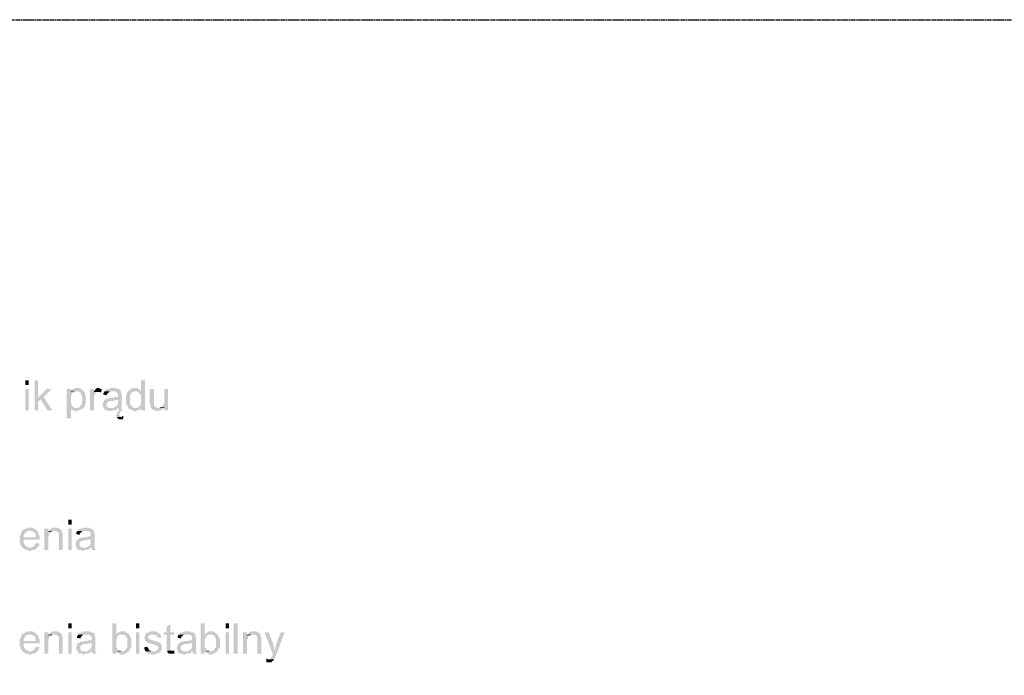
# Model space of a CAD drawing. Header units: millimetres. Extents: x -523 to 1404227, y -783705 to 1038705.
# Tile 238 of 256: x 416943 to 422166, y 249263 to 252743. Entities that reach past the tile are written whole.
import ezdxf

# ---------------------------------------------------------------- set-up
doc = ezdxf.new("R2010")
doc.units = ezdxf.units.MM
doc.linetypes.add('ACAD_ISO08W100', pattern=[36, 24, -3, 6, -3])
doc.layers.add('!!ELEKTRYKA', color=7, linetype='Continuous')

msp = doc.modelspace()

# ---------------------------------------------------------------- hatches: boundary and pattern name
at = {"layer": '!!ELEKTRYKA', "linetype": 'ACAD_ISO08W100'}
for points in [[(417039.98, 250829.72), (417022.73, 250829.72), (417022.73, 250668.88), (417039.98, 250668.88), (417039.98, 250715.45), (417052.05, 250728.13), (417039.98, 250736.67)], [(417606.82, 250829.77), (417586.21, 250829.77), (417586.21, 250770.49), (417556.14, 250770.49), (417556.14, 250770.49), (417560.43, 250770.49), (417564.73, 250770.49), (417569.02, 250766.28), (417573.32, 250766.28), (417573.32, 250761.99), (417577.62, 250761.99), (417577.62, 250757.78), (417581.91, 250757.78), (417581.91, 250753.57), (417586.21, 250749.36), (417586.21, 250745.06), (417586.21, 250740.85), (417586.21, 250736.64), (417586.21, 250732.35), (417586.21, 250723.93), (417586.21, 250719.72), (417586.21, 250715.42), (417586.21, 250711.21), (417586.21, 250707.01), (417586.21, 250702.8), (417581.91, 250698.5), (417581.91, 250694.29), (417577.62, 250694.29), (417577.62, 250690.08), (417573.32, 250685.79), (417569.02, 250685.79), (417564.73, 250681.58), (417586.21, 250681.58), (417586.21, 250668.86), (417606.82, 250668.86)], [(417111.55, 250783.11), (417086.54, 250783.11), (417039.98, 250736.54), (417052.91, 250728.09), (417090.85, 250668.86), (417115.86, 250668.86), (417069.3, 250740.77)], [(417214.01, 250783.14), (417192.48, 250783.14), (417192.48, 250626.46), (417214.01, 250626.46), (417214.01, 250681.5), (417243.3, 250681.5), (417238.99, 250681.5), (417234.69, 250681.5), (417230.38, 250685.72), (417226.07, 250685.72), (417226.07, 250689.94), (417221.77, 250694.25), (417217.46, 250694.25), (417217.46, 250698.47), (417217.46, 250702.69), (417214.01, 250706.91), (417214.01, 250711.13), (417214.01, 250715.35), (417214.01, 250719.57), (417214.01, 250728.1), (417214.01, 250728.1), (417214.01, 250732.32), (417214.01, 250736.54), (417214.01, 250740.76), (417214.01, 250744.98), (417217.46, 250749.2), (417217.46, 250753.51), (417217.46, 250757.73), (417221.77, 250761.95), (417226.07, 250761.95), (417230.38, 250766.17), (417230.38, 250770.39), (417214.01, 250770.39)], [(417246.77, 250787.42), (417242.46, 250787.42), (417239.02, 250787.42), (417234.71, 250787.42), (417230.41, 250783.2), (417226.1, 250783.2), (417226.1, 250783.2), (417221.79, 250778.98), (417217.49, 250774.76), (417213.18, 250774.76), (417242.46, 250770.54), (417246.77, 250770.54), (417251.08, 250770.54), (417255.38, 250770.54), (417259.69, 250766.24), (417263.99, 250766.24), (417263.99, 250762.02), (417268.3, 250757.8), (417268.3, 250753.58), (417272.61, 250749.36), (417272.61, 250749.36), (417272.61, 250740.83), (417272.61, 250736.61), (417272.61, 250732.39), (417276.91, 250728.17), (417276.91, 250728.17), (417272.61, 250719.73), (417272.61, 250715.42), (417272.61, 250711.2), (417272.61, 250706.98), (417272.61, 250702.76), (417268.3, 250698.55), (417268.3, 250694.33), (417263.99, 250694.33), (417263.99, 250690.11), (417259.69, 250685.8), (417255.38, 250685.8), (417251.08, 250681.58), (417246.77, 250681.58), (417242.46, 250681.58), (417213.18, 250681.58), (417217.49, 250677.36), (417217.49, 250677.36), (417221.79, 250673.14), (417226.1, 250668.92), (417226.1, 250668.92), (417230.41, 250668.92), (417234.71, 250668.92), (417239.02, 250664.7), (417242.46, 250664.7), (417242.46, 250664.7), (417246.77, 250664.7), (417251.08, 250668.92), (417255.38, 250668.92), (417259.69, 250668.92), (417263.99, 250673.14), (417268.3, 250673.14), (417272.61, 250677.36), (417276.91, 250677.36), (417276.91, 250681.58), (417281.22, 250685.8), (417285.52, 250685.8), (417285.52, 250690.11), (417288.97, 250694.33), (417288.97, 250698.55), (417288.97, 250702.76), (417293.27, 250706.98), (417293.27, 250711.2), (417293.27, 250715.42), (417293.27, 250719.73), (417293.27, 250723.95), (417293.27, 250728.17), (417293.27, 250728.17), (417293.27, 250732.39), (417293.27, 250736.61), (417293.27, 250740.83), (417293.27, 250745.14), (417293.27, 250749.36), (417288.97, 250753.58), (417288.97, 250757.8), (417288.97, 250757.8), (417285.52, 250762.02), (417285.52, 250766.24), (417281.22, 250770.54), (417276.91, 250774.76), (417276.91, 250778.98), (417272.61, 250778.98), (417272.61, 250778.98), (417268.3, 250783.2), (417263.99, 250783.2), (417259.69, 250787.42), (417255.38, 250787.42), (417251.08, 250787.42)], [(417213.18, 250774.76), (417213.18, 250770.54), (417230.41, 250770.54), (417234.71, 250770.54), (417239.02, 250770.54), (417242.46, 250770.54)], [(417336.82, 250783.07), (417315.31, 250783.07), (417315.31, 250668.78), (417336.82, 250668.78), (417336.82, 250728.07), (417336.82, 250732.29), (417336.82, 250736.51), (417336.82, 250740.72), (417336.82, 250745.03), (417341.13, 250749.24), (417341.13, 250753.46), (417341.13, 250753.46), (417341.13, 250757.68), (417344.57, 250761.9), (417348.87, 250761.9), (417348.87, 250766.2), (417353.18, 250766.2), (417357.48, 250766.2), (417336.82, 250766.2)], [(417361.83, 250787.42), (417357.52, 250787.42), (417353.22, 250787.42), (417348.92, 250787.42), (417348.92, 250783.21), (417344.62, 250783.21), (417344.62, 250778.99), (417340.31, 250774.69), (417336.01, 250770.47), (417336.01, 250766.25), (417357.52, 250766.25), (417361.83, 250766.25), (417365.27, 250766.25), (417369.57, 250766.25), (417373.87, 250762.04), (417378.17, 250783.21), (417373.87, 250783.21), (417369.57, 250783.21), (417365.27, 250787.42), (417365.27, 250787.42)], [(417395.68, 250770.44), (417391.38, 250770.44), (417391.38, 250766.22), (417387.08, 250762.01), (417387.08, 250757.71), (417387.08, 250753.49), (417404.28, 250749.28), (417404.28, 250753.49), (417408.58, 250757.71), (417408.58, 250762.01), (417412.88, 250762.01), (417416.32, 250766.22), (417416.32, 250766.22), (417420.62, 250770.44), (417424.92, 250770.44), (417429.22, 250770.44), (417433.52, 250770.44)], [(417437.5, 250787.42), (417433.2, 250787.42), (417428.9, 250787.42), (417424.6, 250787.42), (417421.16, 250787.42), (417416.86, 250783.2), (417412.56, 250783.2), (417408.26, 250783.2), (417403.96, 250778.9), (417399.66, 250778.9), (417395.36, 250774.69), (417395.36, 250770.47), (417433.2, 250770.47), (417437.5, 250770.47), (417441.8, 250770.47), (417446.1, 250770.47), (417450.4, 250770.47), (417454.7, 250766.26), (417459, 250766.26), (417459, 250762.05), (417459, 250762.05), (417463.3, 250757.75), (417463.3, 250753.53), (417463.3, 250749.32), (417463.3, 250749.32), (417463.3, 250740.8), (417459, 250740.8), (417454.7, 250740.8), (417454.7, 250740.8), (417450.4, 250740.8), (417441.8, 250736.59), (417437.5, 250736.59), (417433.2, 250736.59), (417428.9, 250736.59), (417421.16, 250736.59), (417416.86, 250732.37), (417412.56, 250732.37), (417412.56, 250732.37), (417408.26, 250732.37), (417403.96, 250732.37), (417399.66, 250728.16), (417463.3, 250728.16), (417463.3, 250719.64), (417463.3, 250715.43), (417463.3, 250711.21), (417463.3, 250707), (417463.3, 250702.7), (417459, 250698.48), (417459, 250698.48), (417459, 250694.27), (417454.7, 250690.06), (417450.4, 250690.06), (417446.1, 250685.84), (417441.8, 250685.84), (417441.8, 250681.54), (417463.3, 250681.54), (417463.3, 250681.54), (417467.6, 250677.33), (417467.6, 250673.11), (417467.6, 250668.9), (417471.9, 250668.9), (417467.6, 250664.6), (417463.3, 250664.6), (417463.3, 250660.38), (417459, 250656.17), (417459, 250656.17), (417459, 250651.95), (417454.7, 250647.74), (417454.7, 250643.44), (417454.7, 250639.22), (417459, 250635.01), (417483.95, 250635.01), (417479.64, 250635.01), (417476.2, 250639.22), (417476.2, 250639.22), (417471.9, 250643.44), (417471.9, 250647.74), (417471.9, 250651.95), (417471.9, 250656.17), (417476.2, 250660.38), (417476.2, 250660.38), (417479.64, 250664.6), (417479.64, 250664.6), (417483.95, 250668.9), (417488.25, 250668.9), (417488.25, 250668.9), (417488.25, 250673.11), (417483.95, 250677.33), (417483.95, 250681.54), (417483.95, 250685.84), (417483.95, 250685.84), (417483.95, 250690.06), (417483.95, 250694.27), (417483.95, 250698.48), (417483.95, 250702.7), (417483.95, 250711.21), (417483.95, 250715.43), (417483.95, 250745.1), (417483.95, 250745.1), (417483.95, 250749.32), (417483.95, 250753.53), (417483.95, 250757.75), (417479.64, 250762.05), (417479.64, 250762.05), (417479.64, 250766.26), (417479.64, 250770.47), (417476.2, 250774.69), (417476.2, 250778.9), (417471.9, 250778.9), (417467.6, 250783.2), (417463.3, 250783.2), (417459, 250783.2), (417454.7, 250787.42), (417450.4, 250787.42), (417446.1, 250787.42), (417441.8, 250787.42)], [(417552.17, 250787.35), (417552.17, 250787.35), (417547.88, 250787.35), (417543.58, 250787.35), (417539.28, 250787.35), (417534.98, 250783.14), (417531.55, 250783.14), (417527.25, 250778.84), (417527.25, 250778.84), (417522.95, 250774.63), (417518.66, 250774.63), (417518.66, 250770.42), (417514.36, 250766.21), (417514.36, 250761.91), (417510.06, 250757.7), (417510.06, 250757.7), (417510.06, 250753.49), (417505.76, 250749.28), (417505.76, 250744.98), (417505.76, 250740.77), (417505.76, 250736.56), (417505.76, 250732.35), (417505.76, 250728.05), (417505.76, 250723.84), (417505.76, 250719.63), (417505.76, 250715.42), (417505.76, 250711.12), (417505.76, 250706.91), (417510.06, 250702.7), (417510.06, 250698.48), (417510.06, 250694.19), (417514.36, 250694.19), (417514.36, 250689.98), (417518.66, 250685.77), (417518.66, 250681.47), (417556.47, 250681.47), (417552.17, 250681.47), (417547.88, 250681.47), (417543.58, 250685.77), (417539.28, 250685.77), (417539.28, 250689.98), (417534.98, 250694.19), (417534.98, 250694.19), (417531.55, 250698.48), (417531.55, 250698.48), (417527.25, 250702.7), (417527.25, 250706.91), (417527.25, 250711.12), (417527.25, 250715.42), (417527.25, 250719.63), (417527.25, 250728.05), (417527.25, 250728.05), (417527.25, 250732.35), (417527.25, 250736.56), (417527.25, 250740.77), (417527.25, 250744.98), (417527.25, 250749.28), (417531.55, 250753.49), (417531.55, 250757.7), (417534.98, 250761.91), (417534.98, 250761.91), (417539.28, 250766.21), (417543.58, 250766.21), (417547.88, 250770.42), (417552.17, 250770.42), (417556.47, 250770.42), (417586.55, 250770.42), (417582.25, 250774.63), (417582.25, 250778.84), (417577.95, 250778.84), (417573.66, 250783.14), (417569.36, 250783.14), (417569.36, 250787.35), (417565.06, 250787.35), (417556.47, 250787.35)], [(417654.2, 250783.1), (417632.73, 250783.1), (417632.73, 250711.15), (417632.73, 250711.15), (417632.73, 250706.94), (417632.73, 250702.65), (417637.03, 250698.44), (417637.03, 250694.23), (417637.03, 250690.02), (417637.03, 250685.73), (417641.32, 250681.52), (417641.32, 250681.52), (417645.61, 250677.32), (417645.61, 250673.02), (417649.91, 250673.02), (417654.2, 250668.82), (417658.49, 250668.82), (417662.79, 250668.82), (417666.22, 250668.82), (417670.51, 250664.61), (417674.81, 250664.61), (417674.81, 250664.61), (417679.1, 250664.61), (417683.39, 250668.82), (417687.69, 250668.82), (417691.98, 250668.82), (417696.27, 250673.02), (417700.57, 250673.02), (417700.57, 250677.32), (417704.86, 250677.32), (417709.15, 250681.52), (417679.1, 250681.52), (417674.81, 250681.52), (417670.51, 250685.73), (417666.22, 250685.73), (417662.79, 250685.73), (417662.79, 250690.02), (417658.49, 250690.02), (417658.49, 250694.23), (417654.2, 250698.44), (417654.2, 250702.65), (417654.2, 250706.94), (417654.2, 250711.15), (417654.2, 250715.35), (417654.2, 250719.65)], [(417729.69, 250783.11), (417709.09, 250783.11), (417709.09, 250723.89), (417709.09, 250719.6), (417709.09, 250715.39), (417709.09, 250711.19), (417709.09, 250706.9), (417704.8, 250702.69), (417704.8, 250698.49), (417704.8, 250698.49), (417700.51, 250694.19), (417696.22, 250689.99), (417696.22, 250685.78), (417696.22, 250685.78), (417709.09, 250685.78), (417709.09, 250668.79), (417729.69, 250668.79)], [(417400.14, 250728.05), (417395.84, 250728.05), (417395.84, 250723.84), (417391.54, 250723.84), (417387.24, 250719.62), (417387.24, 250715.41), (417387.24, 250711.19), (417382.93, 250706.89), (417382.93, 250702.68), (417382.93, 250698.46), (417382.93, 250698.46), (417382.93, 250694.25), (417382.93, 250689.95), (417387.24, 250685.73), (417387.24, 250681.52), (417391.54, 250677.3), (417391.54, 250677.3), (417391.54, 250673.09), (417395.84, 250673.09), (417400.14, 250668.79), (417404.44, 250668.79), (417408.74, 250668.79), (417412.18, 250668.79), (417416.48, 250664.57), (417420.78, 250664.57), (417425.08, 250664.57), (417429.38, 250668.79), (417433.68, 250668.79), (417437.99, 250668.79), (417442.29, 250668.79), (417446.59, 250668.79), (417450.89, 250673.09), (417455.19, 250673.09), (417459.49, 250677.3), (417459.49, 250681.52), (417425.08, 250681.52), (417425.08, 250681.52), (417420.78, 250681.52), (417416.48, 250681.52), (417412.18, 250685.73), (417408.74, 250685.73), (417408.74, 250689.95), (417404.44, 250689.95), (417404.44, 250694.25), (417404.44, 250698.46), (417404.44, 250702.68), (417404.44, 250706.89), (417408.74, 250711.19), (417408.74, 250711.19), (417408.74, 250715.41), (417412.18, 250715.41), (417416.48, 250715.41), (417420.78, 250719.62), (417425.08, 250719.62), (417429.38, 250719.62), (417433.68, 250719.62), (417437.99, 250719.62), (417442.29, 250719.62), (417446.59, 250723.84), (417450.89, 250723.84), (417455.19, 250723.84), (417459.49, 250723.84), (417463.79, 250728.05)], [(417696.13, 250685.84), (417691.84, 250685.84), (417687.55, 250685.84), (417683.26, 250681.55), (417678.97, 250681.55), (417709.01, 250681.55), (417709.01, 250685.84)], [(417492.37, 250639.25), (417492.37, 250639.25), (417488.07, 250639.25), (417488.07, 250639.25), (417484.63, 250635.04), (417458.84, 250635.04), (417458.84, 250630.74), (417463.14, 250626.53), (417463.14, 250626.53), (417467.44, 250622.32), (417467.44, 250622.32), (417471.74, 250622.32), (417476.03, 250622.32), (417480.33, 250622.32), (417484.63, 250622.32), (417488.07, 250622.32), (417492.37, 250626.53)], [(417564.59, 250681.57), (417560.29, 250681.57), (417556, 250681.57), (417518.18, 250681.57), (417522.48, 250677.36), (417526.78, 250677.36), (417531.07, 250673.06), (417531.07, 250673.06), (417535.37, 250673.06), (417539.67, 250668.85), (417539.67, 250668.85), (417543.97, 250668.85), (417551.7, 250664.64), (417556, 250664.64), (417560.29, 250664.64), (417564.59, 250668.85), (417568.89, 250668.85), (417573.18, 250668.85), (417573.18, 250673.06), (417577.48, 250673.06), (417581.78, 250677.36), (417586.07, 250681.57), (417586.07, 250681.57)], [(416955.63, 250029.56), (416955.63, 250029.56), (416955.63, 250025.33), (416951.31, 250025.33), (416951.31, 250021.1), (416947, 250016.87), (416947, 250012.65), (416947, 250008.42), (416942.68, 250004.19), (416942.68, 249999.96), (416942.68, 249995.73), (416942.68, 249991.51), (416942.68, 249982.96), (416942.68, 249978.74), (416942.68, 249974.51), (416942.68, 249970.28), (416942.68, 249966.05), (416947, 249961.82), (416947, 249957.59), (416947, 249953.37), (416951.31, 249949.14), (416951.31, 249949.14), (416955.63, 249944.91), (416955.63, 249940.68), (416997.91, 249940.68), (416997.91, 249940.68), (416993.59, 249940.68), (416989.28, 249940.68), (416984.96, 249944.91), (416980.65, 249944.91), (416976.33, 249949.14), (416972.02, 249953.37), (416972.02, 249953.37), (416972.02, 249953.37), (416967.71, 249957.59), (416967.71, 249961.82), (416964.25, 249966.05), (416964.25, 249970.28), (416964.25, 249974.51), (416964.25, 249982.96), (417048.82, 249982.96), (417048.82, 249982.96), (417048.82, 249987.19), (417048.82, 249991.51), (417048.82, 249995.73), (416964.25, 249995.73), (416964.25, 249995.73), (416964.25, 250004.19), (416964.25, 250008.42), (416967.71, 250012.65), (416967.71, 250012.65), (416972.02, 250016.87), (416972.02, 250021.1), (416976.33, 250025.33), (416980.65, 250025.33), (416984.96, 250029.56), (416989.28, 250029.56), (416993.59, 250029.56), (416997.91, 250029.56)], [(416997.38, 250046.56), (416993.07, 250046.56), (416988.75, 250046.56), (416984.44, 250046.56), (416980.12, 250042.34), (416976.67, 250042.34), (416972.36, 250042.34), (416968.05, 250038.11), (416963.73, 250038.11), (416959.42, 250033.88), (416955.1, 250029.65), (416997.38, 250029.65), (416997.38, 250029.65), (417001.69, 250029.65), (417006.01, 250029.65), (417010.32, 250025.43), (417014.64, 250025.43), (417018.95, 250021.11), (417023.26, 250021.11), (417023.26, 250016.88), (417023.26, 250016.88), (417026.72, 250012.66), (417026.72, 250008.43), (417026.72, 250004.2), (417026.72, 249995.74), (416963.73, 249995.74), (417048.28, 249995.74), (417048.28, 249999.97), (417048.28, 250004.2), (417043.97, 250008.43), (417043.97, 250012.66), (417043.97, 250016.88), (417039.66, 250021.11), (417039.66, 250025.43), (417035.34, 250029.65), (417035.34, 250029.65), (417031.03, 250033.88), (417026.72, 250033.88), (417026.72, 250038.11), (417023.26, 250042.34), (417018.95, 250042.34), (417014.64, 250042.34), (417010.32, 250046.56), (417006.01, 250046.56), (417001.69, 250046.56)], [(417095.34, 250042.3), (417073.79, 250042.3), (417073.79, 249927.99), (417095.34, 249927.99), (417095.34, 249991.52), (417095.34, 249995.74), (417095.34, 249999.97), (417095.34, 250004.19), (417098.79, 250008.42), (417098.79, 250012.64), (417098.79, 250016.87), (417103.1, 250021.09), (417103.1, 250021.09), (417107.41, 250021.09), (417107.41, 250025.4), (417111.72, 250025.4), (417095.34, 250025.4)], [(417128.8, 250046.48), (417128.8, 250046.48), (417124.49, 250046.48), (417120.18, 250046.48), (417116.73, 250046.48), (417112.42, 250042.26), (417108.11, 250042.26), (417103.8, 250038.03), (417103.8, 250038.03), (417099.49, 250033.81), (417095.18, 250029.59), (417124.49, 250029.59), (417128.8, 250029.59), (417133.11, 250029.59), (417137.42, 250029.59), (417141.73, 250025.28), (417141.73, 250025.28), (417146.04, 250021.05), (417150.35, 250016.83), (417150.35, 250016.83), (417150.35, 250012.61), (417150.35, 250008.38), (417150.35, 250004.16), (417150.35, 249999.94), (417150.35, 249927.97), (417171.03, 249927.97), (417171.03, 249999.94), (417171.03, 249999.94), (417171.03, 250008.38), (417171.03, 250012.61), (417171.03, 250016.83), (417166.72, 250016.83), (417166.72, 250021.05), (417166.72, 250025.28), (417166.72, 250029.59), (417163.28, 250033.81), (417163.28, 250033.81), (417158.97, 250038.03), (417154.66, 250042.26), (417150.35, 250042.26), (417150.35, 250042.26), (417146.04, 250046.48), (417141.73, 250046.48), (417133.11, 250046.48)], [(417095.18, 250029.59), (417095.18, 250025.28), (417112.42, 250025.28), (417116.73, 250029.59), (417120.18, 250029.59), (417124.49, 250029.59)], [(417251.46, 250029.68), (417247.16, 250029.68), (417247.16, 250025.38), (417242.85, 250021.16), (417242.85, 250016.94), (417242.85, 250012.72), (417260.08, 250008.5), (417260.08, 250012.72), (417264.38, 250016.94), (417264.38, 250021.16), (417267.82, 250021.16), (417272.13, 250025.38), (417272.13, 250025.38), (417276.43, 250029.68), (417280.74, 250029.68), (417285.04, 250029.68), (417289.35, 250029.68)], [(417294.01, 250046.52), (417294.01, 250046.52), (417289.71, 250046.52), (417285.4, 250046.52), (417281.1, 250046.52), (417277.65, 250046.52), (417273.35, 250042.21), (417269.04, 250042.21), (417264.74, 250042.21), (417260.43, 250037.99), (417256.13, 250037.99), (417251.83, 250033.77), (417251.83, 250029.55), (417289.71, 250029.55), (417294.01, 250029.55), (417298.32, 250029.55), (417302.62, 250029.55), (417306.93, 250029.55), (417311.23, 250025.34), (417315.54, 250025.34), (417315.54, 250021.12), (417315.54, 250021.12), (417319.84, 250016.81), (417319.84, 250012.59), (417319.84, 250008.37), (417319.84, 250008.37), (417319.84, 249999.94), (417319.84, 249999.94), (417315.54, 249999.94), (417311.23, 249999.94), (417311.23, 249999.94), (417306.93, 249999.94), (417298.32, 249995.72), (417294.01, 249995.72), (417289.71, 249995.72), (417285.4, 249995.72), (417277.65, 249995.72), (417273.35, 249991.41), (417269.04, 249991.41), (417269.04, 249991.41), (417264.74, 249991.41), (417260.43, 249991.41), (417256.13, 249987.19), (417319.84, 249987.19), (417319.84, 249978.76), (417319.84, 249974.54), (417319.84, 249970.32), (417319.84, 249966.01), (417319.84, 249961.8), (417315.54, 249957.58), (417315.54, 249957.58), (417315.54, 249953.36), (417311.23, 249949.14), (417306.93, 249949.14), (417302.62, 249944.92), (417298.32, 249944.92), (417298.32, 249940.62), (417319.84, 249940.62), (417319.84, 249940.62), (417324.15, 249936.4), (417324.15, 249932.18), (417324.15, 249927.96), (417344.81, 249927.96), (417344.81, 249927.96), (417344.81, 249932.18), (417340.51, 249936.4), (417340.51, 249940.62), (417340.51, 249944.92), (417340.51, 249944.92), (417340.51, 249949.14), (417340.51, 249953.36), (417340.51, 249957.58), (417340.51, 249961.8), (417340.51, 249970.32), (417340.51, 249974.54), (417340.51, 250004.16), (417340.51, 250004.16), (417340.51, 250008.37), (417340.51, 250012.59), (417340.51, 250016.81), (417336.2, 250021.12), (417336.2, 250021.12), (417336.2, 250025.34), (417336.2, 250029.55), (417331.9, 250033.77), (417331.9, 250037.99), (417328.45, 250037.99), (417324.15, 250042.21), (417319.84, 250042.21), (417315.54, 250042.21), (417311.23, 250046.52), (417306.93, 250046.52), (417302.62, 250046.52), (417298.32, 250046.52)], [(417026.72, 249966.15), (417026.72, 249961.92), (417023.26, 249957.61), (417023.26, 249953.38), (417018.95, 249949.15), (417014.64, 249949.15), (417014.64, 249944.93), (417010.32, 249944.93), (417006.01, 249940.7), (417001.69, 249940.7), (416997.38, 249940.7), (416955.1, 249940.7), (416959.42, 249940.7), (416959.42, 249936.47), (416963.73, 249936.47), (416968.05, 249932.24), (416972.36, 249932.24), (416976.67, 249928.02), (416980.12, 249928.02), (416984.44, 249928.02), (416988.75, 249928.02), (416993.07, 249923.79), (416997.38, 249923.79), (417001.69, 249923.79), (417006.01, 249928.02), (417010.32, 249928.02), (417014.64, 249928.02), (417018.95, 249928.02), (417023.26, 249932.24), (417026.72, 249932.24), (417031.03, 249936.47), (417031.03, 249936.47), (417035.34, 249940.7), (417039.66, 249944.93), (417039.66, 249944.93), (417043.97, 249949.15), (417043.97, 249953.38), (417048.28, 249957.61), (417048.28, 249961.92)], [(417255.94, 249987.32), (417251.63, 249987.32), (417251.63, 249983.02), (417247.32, 249983.02), (417243.02, 249978.8), (417243.02, 249974.58), (417243.02, 249970.36), (417238.71, 249966.14), (417238.71, 249961.92), (417238.71, 249957.61), (417238.71, 249957.61), (417238.71, 249953.4), (417238.71, 249949.18), (417243.02, 249944.96), (417243.02, 249940.74), (417247.32, 249936.52), (417247.32, 249936.52), (417247.32, 249932.21), (417251.63, 249932.21), (417255.94, 249927.99), (417260.24, 249927.99), (417264.55, 249927.99), (417267.99, 249927.99), (417272.3, 249923.78), (417276.6, 249923.78), (417280.91, 249923.78), (417285.21, 249927.99), (417289.52, 249927.99), (417293.82, 249927.99), (417298.13, 249927.99), (417302.43, 249927.99), (417306.74, 249932.21), (417311.04, 249932.21), (417315.35, 249936.52), (417315.35, 249940.74), (417280.91, 249940.74), (417280.91, 249940.74), (417276.6, 249940.74), (417272.3, 249940.74), (417267.99, 249944.96), (417264.55, 249944.96), (417264.55, 249949.18), (417260.24, 249949.18), (417260.24, 249953.4), (417260.24, 249957.61), (417260.24, 249961.92), (417260.24, 249966.14), (417264.55, 249970.36), (417264.55, 249970.36), (417264.55, 249974.58), (417267.99, 249974.58), (417272.3, 249974.58), (417276.6, 249978.8), (417280.91, 249978.8), (417285.21, 249978.8), (417289.52, 249978.8), (417293.82, 249978.8), (417298.13, 249978.8), (417302.43, 249983.02), (417306.74, 249983.02), (417311.04, 249983.02), (417315.35, 249983.02), (417318.79, 249987.32)], [(417454.81, 249538.55), (417433.31, 249538.55), (417433.31, 249377.67), (417454.81, 249377.67), (417454.81, 249390.39), (417475.44, 249394.61), (417471.14, 249394.61), (417466.84, 249394.61), (417462.54, 249398.91), (417462.54, 249403.12), (417459.1, 249407.33), (417459.1, 249407.33), (417454.81, 249411.55), (417454.81, 249415.76), (417454.81, 249420.06), (417454.81, 249424.27), (417454.81, 249432.7), (417454.81, 249437), (417454.81, 249441.21), (417454.81, 249445.42), (417454.81, 249449.64), (417454.81, 249453.94), (417459.1, 249458.15), (417459.1, 249462.36), (417459.1, 249466.58), (417462.54, 249470.88), (417466.84, 249470.88), (417466.84, 249475.09), (417471.14, 249479.3), (417475.44, 249479.3), (417479.74, 249479.3), (417484.04, 249479.3), (417454.81, 249479.3)], [(417924.66, 249538.53), (417903.23, 249538.53), (417903.23, 249377.68), (417924.66, 249377.68), (417924.66, 249390.36), (417945.23, 249394.65), (417940.94, 249394.65), (417937.51, 249394.65), (417933.23, 249398.84), (417933.23, 249403.13), (417928.94, 249407.33), (417928.94, 249407.33), (417924.66, 249411.53), (417924.66, 249415.81), (417924.66, 249420.01), (417924.66, 249424.3), (417924.66, 249432.7), (417924.66, 249436.98), (417924.66, 249441.18), (417924.66, 249445.46), (417924.66, 249449.66), (417924.66, 249453.86), (417928.94, 249458.15), (417928.94, 249462.35), (417928.94, 249466.63), (417933.23, 249470.83), (417937.51, 249470.83), (417937.51, 249475.03), (417940.94, 249479.31), (417945.23, 249479.31), (417949.51, 249479.31), (417953.79, 249479.31), (417924.66, 249479.31)], [(416997.38, 249496.19), (416993.07, 249496.19), (416988.75, 249496.19), (416984.44, 249496.19), (416980.12, 249491.96), (416976.67, 249491.96), (416972.36, 249491.96), (416968.05, 249487.73), (416963.73, 249487.73), (416959.42, 249483.51), (416955.1, 249479.28), (416997.38, 249479.28), (416997.38, 249479.28), (417001.69, 249479.28), (417006.01, 249479.28), (417010.32, 249475.05), (417014.64, 249475.05), (417018.95, 249470.82), (417023.26, 249470.82), (417023.26, 249466.59), (417023.26, 249466.59), (417026.72, 249462.37), (417026.72, 249458.14), (417026.72, 249453.91), (417026.72, 249445.37), (416963.73, 249445.37), (417048.28, 249445.37), (417048.28, 249449.6), (417048.28, 249453.91), (417043.97, 249458.14), (417043.97, 249462.37), (417043.97, 249466.59), (417039.66, 249470.82), (417039.66, 249475.05), (417035.34, 249479.28), (417035.34, 249479.28), (417031.03, 249483.51), (417026.72, 249483.51), (417026.72, 249487.73), (417023.26, 249491.96), (417018.95, 249491.96), (417014.64, 249491.96), (417010.32, 249496.19), (417006.01, 249496.19), (417001.69, 249496.19)], [(417095.34, 249491.95), (417073.79, 249491.95), (417073.79, 249377.65), (417095.34, 249377.65), (417095.34, 249441.18), (417095.34, 249445.4), (417095.34, 249449.63), (417095.34, 249453.85), (417098.79, 249458.08), (417098.79, 249462.3), (417098.79, 249466.52), (417103.1, 249470.75), (417103.1, 249470.75), (417107.41, 249470.75), (417107.41, 249474.97), (417111.72, 249474.97), (417095.34, 249474.97)], [(417128.8, 249496.14), (417128.8, 249496.14), (417124.49, 249496.14), (417120.18, 249496.14), (417116.73, 249496.14), (417112.42, 249491.91), (417108.11, 249491.91), (417103.8, 249487.69), (417103.8, 249487.69), (417099.49, 249483.47), (417095.18, 249479.24), (417124.49, 249479.24), (417128.8, 249479.24), (417133.11, 249479.24), (417137.42, 249479.24), (417141.73, 249474.93), (417141.73, 249474.93), (417146.04, 249470.71), (417150.35, 249466.49), (417150.35, 249466.49), (417150.35, 249462.26), (417150.35, 249458.04), (417150.35, 249453.82), (417150.35, 249449.59), (417150.35, 249377.62), (417171.03, 249377.62), (417171.03, 249449.59), (417171.03, 249449.59), (417171.03, 249458.04), (417171.03, 249462.26), (417171.03, 249466.49), (417166.72, 249466.49), (417166.72, 249470.71), (417166.72, 249474.93), (417166.72, 249479.24), (417163.28, 249483.47), (417163.28, 249483.47), (417158.97, 249487.69), (417154.66, 249491.91), (417150.35, 249491.91), (417150.35, 249491.91), (417146.04, 249496.14), (417141.73, 249496.14), (417133.11, 249496.14)], [(417298.15, 249496.11), (417298.15, 249496.11), (417293.85, 249496.11), (417289.54, 249496.11), (417285.24, 249496.11), (417280.93, 249496.11), (417277.49, 249491.89), (417273.18, 249491.89), (417268.88, 249491.89), (417264.58, 249487.67), (417260.27, 249487.67), (417255.97, 249483.46), (417255.97, 249479.24), (417293.85, 249479.24), (417298.15, 249479.24), (417302.46, 249479.24), (417306.76, 249479.24), (417311.07, 249479.24), (417315.37, 249475.02), (417319.68, 249475.02), (417319.68, 249470.71), (417319.68, 249470.71), (417323.98, 249466.49), (417323.98, 249462.28), (417323.98, 249458.06), (417323.98, 249458.06), (417323.98, 249449.62), (417323.98, 249449.62), (417319.68, 249449.62), (417315.37, 249449.62), (417315.37, 249449.62), (417311.07, 249449.62), (417302.46, 249445.32), (417298.15, 249445.32), (417293.85, 249445.32), (417289.54, 249445.32), (417280.93, 249445.32), (417277.49, 249441.1), (417273.18, 249441.1), (417273.18, 249441.1), (417268.88, 249441.1), (417264.58, 249441.1), (417260.27, 249436.88), (417323.98, 249436.88), (417323.98, 249428.44), (417323.98, 249424.22), (417323.98, 249419.92), (417323.98, 249415.7), (417323.98, 249411.48), (417319.68, 249407.26), (417319.68, 249407.26), (417319.68, 249403.04), (417315.37, 249398.82), (417311.07, 249398.82), (417306.76, 249394.52), (417302.46, 249394.52), (417302.46, 249390.3), (417323.98, 249390.3), (417323.98, 249390.3), (417328.29, 249386.08), (417328.29, 249381.86), (417328.29, 249377.64), (417348.95, 249377.64), (417348.95, 249377.64), (417348.95, 249381.86), (417344.64, 249386.08), (417344.64, 249390.3), (417344.64, 249394.52), (417344.64, 249394.52), (417344.64, 249398.82), (417344.64, 249403.04), (417344.64, 249407.26), (417344.64, 249411.48), (417344.64, 249419.92), (417344.64, 249424.22), (417344.64, 249453.84), (417344.64, 249453.84), (417344.64, 249458.06), (417344.64, 249462.28), (417344.64, 249466.49), (417340.34, 249470.71), (417340.34, 249470.71), (417340.34, 249475.02), (417340.34, 249479.24), (417336.03, 249483.46), (417336.03, 249487.67), (417332.59, 249487.67), (417328.29, 249491.89), (417323.98, 249491.89), (417319.68, 249491.89), (417315.37, 249496.11), (417311.07, 249496.11), (417306.76, 249496.11), (417302.46, 249496.11)], [(417488.23, 249496.18), (417483.93, 249496.18), (417480.49, 249496.18), (417476.19, 249496.18), (417471.89, 249491.97), (417467.6, 249491.97), (417463.3, 249487.76), (417463.3, 249487.76), (417459, 249483.46), (417454.7, 249479.24), (417483.93, 249479.24), (417488.23, 249479.24), (417492.53, 249479.24), (417496.83, 249479.24), (417501.13, 249475.03), (417505.42, 249470.82), (417505.42, 249470.82), (417505.42, 249470.82), (417509.72, 249466.52), (417509.72, 249462.31), (417514.02, 249458.09), (417514.02, 249453.88), (417514.02, 249449.67), (417514.02, 249445.37), (417514.02, 249441.16), (417514.02, 249436.95), (417514.02, 249436.95), (417514.02, 249428.43), (417514.02, 249424.22), (417514.02, 249420.01), (417514.02, 249415.8), (417514.02, 249411.5), (417509.72, 249407.29), (417509.72, 249407.29), (417505.42, 249403.07), (417505.42, 249398.86), (417501.13, 249394.56), (417496.83, 249394.56), (417492.53, 249390.35), (417488.23, 249390.35), (417483.93, 249390.35), (417454.7, 249390.35), (417459, 249386.14), (417463.3, 249381.92), (417467.6, 249381.92), (417467.6, 249377.62), (417471.89, 249377.62), (417476.19, 249377.62), (417480.49, 249373.41), (417483.93, 249373.41), (417488.23, 249373.41), (417492.53, 249373.41), (417496.83, 249377.62), (417501.13, 249377.62), (417505.42, 249377.62), (417505.42, 249381.92), (417509.72, 249381.92), (417514.02, 249386.14), (417518.32, 249386.14), (417522.62, 249390.35), (417522.62, 249390.35), (417522.62, 249394.56), (417526.92, 249398.86), (417526.92, 249403.07), (417531.22, 249407.29), (417531.22, 249411.5), (417535.51, 249411.5), (417535.51, 249420.01), (417535.51, 249424.22), (417535.51, 249428.43), (417535.51, 249432.73), (417535.51, 249436.95), (417535.51, 249436.95), (417535.51, 249445.37), (417535.51, 249449.67), (417535.51, 249453.88), (417535.51, 249458.09), (417531.22, 249462.31), (417531.22, 249462.31), (417531.22, 249466.52), (417526.92, 249470.82), (417526.92, 249475.03), (417522.62, 249479.24), (417522.62, 249483.46), (417518.32, 249483.46), (417514.02, 249487.76), (417509.72, 249487.76), (417505.42, 249491.97), (417505.42, 249491.97), (417501.13, 249496.18), (417496.83, 249496.18), (417492.53, 249496.18)], [(417644.83, 249496.16), (417644.83, 249496.16), (417637.1, 249496.16), (417632.81, 249496.16), (417628.52, 249491.96), (417628.52, 249491.96), (417624.22, 249491.96), (417619.93, 249491.96), (417619.93, 249487.75), (417615.64, 249487.75), (417611.34, 249483.45), (417611.34, 249479.25), (417649.13, 249479.25), (417649.13, 249479.25), (417653.42, 249479.25), (417657.72, 249479.25), (417662.01, 249475.04), (417666.3, 249475.04), (417670.6, 249475.04), (417670.6, 249470.83), (417674.89, 249466.54), (417674.89, 249462.33), (417692.07, 249462.33), (417692.07, 249466.54), (417692.07, 249470.83), (417692.07, 249475.04), (417687.77, 249479.25), (417687.77, 249483.45), (417687.77, 249483.45), (417683.48, 249483.45), (417679.18, 249487.75), (417674.89, 249491.96), (417670.6, 249491.96), (417670.6, 249491.96), (417666.3, 249496.16), (417662.01, 249496.16), (417657.72, 249496.16), (417653.42, 249496.16)], [(417742.11, 249534.3), (417721.51, 249521.6), (417721.51, 249492), (417708.64, 249492), (417708.64, 249479.29), (417721.51, 249479.29), (417721.51, 249411.5), (417721.51, 249411.5), (417721.51, 249403.09), (417721.51, 249398.8), (417725.8, 249394.59), (417754.98, 249394.59), (417750.69, 249394.59), (417746.4, 249394.59), (417746.4, 249394.59), (417742.11, 249398.8), (417742.11, 249398.8), (417742.11, 249403.09), (417742.11, 249411.5), (417742.11, 249479.29), (417763.56, 249479.29), (417763.56, 249492), (417742.11, 249492)], [(417831.4, 249496.17), (417831.4, 249496.17), (417827.11, 249496.17), (417822.82, 249496.17), (417819.39, 249496.17), (417815.11, 249496.17), (417810.82, 249491.89), (417806.53, 249491.89), (417802.24, 249491.89), (417797.95, 249487.68), (417793.66, 249487.68), (417789.37, 249483.48), (417789.37, 249479.19), (417827.11, 249479.19), (417831.4, 249479.19), (417835.69, 249479.19), (417839.98, 249479.19), (417844.27, 249479.19), (417848.55, 249474.99), (417852.84, 249474.99), (417852.84, 249470.79), (417852.84, 249470.79), (417857.13, 249466.5), (417857.13, 249462.3), (417857.13, 249458.09), (417857.13, 249458.09), (417857.13, 249449.6), (417857.13, 249449.6), (417852.84, 249449.6), (417848.55, 249449.6), (417848.55, 249449.6), (417844.27, 249449.6), (417835.69, 249445.31), (417831.4, 249445.31), (417827.11, 249445.31), (417822.82, 249445.31), (417815.11, 249445.31), (417810.82, 249441.11), (417806.53, 249441.11), (417806.53, 249441.11), (417802.24, 249441.11), (417797.95, 249441.11), (417793.66, 249436.91), (417857.13, 249436.91), (417857.13, 249428.42), (417857.13, 249424.22), (417857.13, 249419.93), (417857.13, 249415.72), (417857.13, 249411.52), (417852.84, 249407.23), (417852.84, 249407.23), (417852.84, 249403.03), (417848.55, 249398.74), (417844.27, 249398.74), (417839.98, 249394.54), (417835.69, 249394.54), (417835.69, 249390.34), (417857.13, 249390.34), (417857.13, 249390.34), (417861.42, 249386.05), (417861.42, 249381.85), (417861.42, 249377.64), (417882.86, 249377.64), (417882.86, 249377.64), (417882.86, 249381.85), (417878.57, 249386.05), (417878.57, 249390.34), (417878.57, 249394.54), (417878.57, 249394.54), (417878.57, 249398.74), (417878.57, 249403.03), (417878.57, 249407.23), (417878.57, 249411.52), (417878.57, 249419.93), (417878.57, 249424.22), (417878.57, 249453.81), (417878.57, 249453.81), (417878.57, 249458.09), (417878.57, 249462.3), (417878.57, 249466.5), (417874.28, 249470.79), (417874.28, 249470.79), (417874.28, 249474.99), (417874.28, 249479.19), (417870, 249483.48), (417870, 249487.68), (417865.71, 249487.68), (417861.42, 249491.89), (417857.13, 249491.89), (417852.84, 249491.89), (417848.55, 249496.17), (417844.27, 249496.17), (417839.98, 249496.17), (417835.69, 249496.17)], [(417958.9, 249496.2), (417954.61, 249496.2), (417950.33, 249496.2), (417946.05, 249496.2), (417941.76, 249492), (417937.48, 249492), (417933.19, 249487.71), (417933.19, 249487.71), (417928.91, 249483.51), (417924.62, 249479.23), (417954.61, 249479.23), (417958.9, 249479.23), (417962.33, 249479.23), (417966.61, 249479.23), (417970.89, 249475.03), (417975.18, 249470.83), (417975.18, 249470.83), (417975.18, 249470.83), (417979.46, 249466.55), (417979.46, 249462.35), (417983.75, 249458.07), (417983.75, 249453.87), (417983.75, 249449.58), (417983.75, 249445.38), (417983.75, 249441.19), (417983.75, 249436.9), (417983.75, 249436.9), (417983.75, 249428.42), (417983.75, 249424.22), (417983.75, 249420.02), (417983.75, 249415.74), (417983.75, 249411.54), (417979.46, 249407.25), (417979.46, 249407.25), (417975.18, 249403.06), (417975.18, 249398.86), (417970.89, 249394.57), (417966.61, 249394.57), (417962.33, 249390.37), (417958.9, 249390.37), (417954.61, 249390.37), (417924.62, 249390.37), (417928.91, 249386.09), (417933.19, 249381.89), (417937.48, 249381.89), (417937.48, 249377.69), (417941.76, 249377.69), (417946.05, 249377.69), (417950.33, 249373.41), (417954.61, 249373.41), (417958.9, 249373.41), (417962.33, 249373.41), (417966.61, 249377.69), (417970.89, 249377.69), (417975.18, 249377.69), (417975.18, 249381.89), (417979.46, 249381.89), (417983.75, 249386.09), (417988.03, 249386.09), (417992.32, 249390.37), (417992.32, 249390.37), (417992.32, 249394.57), (417996.6, 249398.86), (417996.6, 249403.06), (418000.88, 249407.25), (418000.88, 249411.54), (418005.17, 249411.54), (418005.17, 249420.02), (418005.17, 249424.22), (418005.17, 249428.42), (418005.17, 249432.7), (418005.17, 249436.9), (418005.17, 249436.9), (418005.17, 249445.38), (418005.17, 249449.58), (418005.17, 249453.87), (418005.17, 249458.07), (418000.88, 249462.35), (418000.88, 249462.35), (418000.88, 249466.55), (417996.6, 249470.83), (417996.6, 249475.03), (417992.32, 249479.23), (417992.32, 249483.51), (417988.03, 249483.51), (417983.75, 249487.71), (417979.46, 249487.71), (417975.18, 249492), (417975.18, 249492), (417970.89, 249496.2), (417966.61, 249496.2), (417962.33, 249496.2)], [(418148.89, 249491.99), (418127.5, 249491.99), (418127.5, 249377.68), (418148.89, 249377.68), (418148.89, 249441.25), (418148.89, 249445.44), (418148.89, 249449.72), (418148.89, 249453.91), (418153.17, 249458.19), (418153.17, 249462.38), (418153.17, 249466.66), (418157.45, 249470.85), (418157.45, 249470.85), (418161.72, 249470.85), (418161.72, 249475.04), (418166, 249475.04), (418148.89, 249475.04)], [(418183.11, 249496.25), (418183.11, 249496.25), (418178.83, 249496.25), (418174.56, 249496.25), (418170.28, 249496.25), (418166, 249491.97), (418161.72, 249491.97), (418157.45, 249487.78), (418157.45, 249487.78), (418153.17, 249483.5), (418148.89, 249479.31), (418178.83, 249479.31), (418183.11, 249479.31), (418187.39, 249479.31), (418190.81, 249479.31), (418195.09, 249475.03), (418195.09, 249475.03), (418199.36, 249470.84), (418203.64, 249466.56), (418203.64, 249466.56), (418203.64, 249462.37), (418203.64, 249458.09), (418203.64, 249453.9), (418203.64, 249449.63), (418203.64, 249377.68), (418225.03, 249377.68), (418225.03, 249449.63), (418225.03, 249449.63), (418225.03, 249458.09), (418225.03, 249462.37), (418225.03, 249466.56), (418220.75, 249466.56), (418220.75, 249470.84), (418220.75, 249475.03), (418220.75, 249479.31), (418216.47, 249483.5), (418216.47, 249483.5), (418212.2, 249487.78), (418207.92, 249491.97), (418203.64, 249491.97), (418203.64, 249491.97), (418199.36, 249496.25), (418195.09, 249496.25), (418187.39, 249496.25)], [(418263.42, 249491.95), (418242.05, 249491.95), (418284.79, 249377.65), (418296.76, 249398.86), (418292.49, 249398.86), (418292.49, 249407.32), (418292.49, 249411.51), (418292.49, 249415.78), (418288.21, 249419.97), (418288.21, 249424.25), (418288.21, 249428.43)], [(418348.2, 249491.93), (418326.83, 249491.93), (418302.04, 249424.14), (418302.04, 249424.14), (418302.04, 249419.96), (418302.04, 249415.68), (418297.77, 249411.49), (418297.77, 249407.22), (418297.77, 249403.03), (418297.77, 249398.76), (418284.94, 249377.64), (418284.94, 249377.64), (418284.94, 249373.37), (418284.94, 249369.18), (418280.67, 249364.91), (418280.67, 249360.72), (418276.4, 249356.44), (418276.4, 249356.44), (418276.4, 249356.44), (418272.12, 249352.17), (418272.12, 249352.17), (418267.85, 249347.98), (418259.3, 249347.98), (418293.49, 249347.98), (418293.49, 249352.17), (418293.49, 249352.17), (418297.77, 249356.44), (418297.77, 249360.72), (418302.04, 249364.91), (418302.04, 249369.18), (418305.46, 249377.64)], [(416955.63, 249479.22), (416955.63, 249479.22), (416955.63, 249474.99), (416951.31, 249474.99), (416951.31, 249470.76), (416947, 249466.54), (416947, 249462.31), (416947, 249458.08), (416942.68, 249453.85), (416942.68, 249449.62), (416942.68, 249445.31), (416942.68, 249441.08), (416942.68, 249432.63), (416942.68, 249428.4), (416942.68, 249424.17), (416942.68, 249419.94), (416942.68, 249415.71), (416947, 249411.49), (416947, 249407.26), (416947, 249403.03), (416951.31, 249398.8), (416951.31, 249398.8), (416955.63, 249394.57), (416955.63, 249390.35), (416997.91, 249390.35), (416997.91, 249390.35), (416993.59, 249390.35), (416989.28, 249390.35), (416984.96, 249394.57), (416980.65, 249394.57), (416976.33, 249398.8), (416972.02, 249403.03), (416972.02, 249403.03), (416972.02, 249403.03), (416967.71, 249407.26), (416967.71, 249411.49), (416964.25, 249415.71), (416964.25, 249419.94), (416964.25, 249424.17), (416964.25, 249432.63), (417048.82, 249432.63), (417048.82, 249432.63), (417048.82, 249436.85), (417048.82, 249441.08), (417048.82, 249445.31), (416964.25, 249445.31), (416964.25, 249445.31), (416964.25, 249453.85), (416964.25, 249458.08), (416967.71, 249462.31), (416967.71, 249462.31), (416972.02, 249466.54), (416972.02, 249470.76), (416976.33, 249474.99), (416980.65, 249474.99), (416984.96, 249479.22), (416989.28, 249479.22), (416993.59, 249479.22), (416997.91, 249479.22)], [(417095.18, 249479.24), (417095.18, 249474.93), (417112.42, 249474.93), (417116.73, 249479.24), (417120.18, 249479.24), (417124.49, 249479.24)], [(417260.08, 249436.95), (417255.77, 249436.95), (417255.77, 249432.73), (417251.46, 249432.73), (417247.16, 249428.52), (417247.16, 249424.3), (417247.16, 249419.99), (417242.85, 249415.77), (417242.85, 249411.55), (417242.85, 249407.33), (417242.85, 249407.33), (417242.85, 249403.12), (417242.85, 249398.9), (417247.16, 249394.59), (417247.16, 249390.37), (417251.46, 249386.15), (417251.46, 249386.15), (417251.46, 249381.93), (417255.77, 249381.93), (417260.08, 249377.71), (417264.38, 249377.71), (417267.82, 249377.71), (417272.13, 249377.71), (417276.43, 249373.5), (417280.74, 249373.5), (417285.04, 249373.5), (417289.35, 249377.71), (417293.66, 249377.71), (417297.96, 249377.71), (417302.27, 249377.71), (417306.57, 249377.71), (417310.88, 249381.93), (417315.18, 249381.93), (417318.62, 249386.15), (417318.62, 249390.37), (417285.04, 249390.37), (417285.04, 249390.37), (417280.74, 249390.37), (417276.43, 249390.37), (417272.13, 249394.59), (417267.82, 249394.59), (417267.82, 249398.9), (417264.38, 249398.9), (417264.38, 249403.12), (417264.38, 249407.33), (417264.38, 249411.55), (417264.38, 249415.77), (417267.82, 249419.99), (417267.82, 249419.99), (417267.82, 249424.3), (417272.13, 249424.3), (417276.43, 249424.3), (417280.74, 249428.52), (417285.04, 249428.52), (417289.35, 249428.52), (417293.66, 249428.52), (417297.96, 249428.52), (417302.27, 249428.52), (417306.57, 249432.73), (417310.88, 249432.73), (417315.18, 249432.73), (417318.62, 249432.73), (417322.93, 249436.95)], [(417255.6, 249479.33), (417251.3, 249479.33), (417251.3, 249475.11), (417246.99, 249470.81), (417246.99, 249466.59), (417246.99, 249462.37), (417264.21, 249458.15), (417264.21, 249462.37), (417268.52, 249466.59), (417268.52, 249470.81), (417272.82, 249470.81), (417276.27, 249475.11), (417276.27, 249475.11), (417280.57, 249479.33), (417284.88, 249479.33), (417289.18, 249479.33), (417293.49, 249479.33)], [(417611.65, 249479.22), (417607.36, 249479.22), (417607.36, 249475.01), (417607.36, 249470.72), (417603.06, 249466.51), (417603.06, 249462.3), (417603.06, 249458.1), (417607.36, 249453.8), (417607.36, 249449.59), (417607.36, 249445.39), (417611.65, 249445.39), (417615.94, 249441.09), (417615.94, 249436.88), (417620.24, 249436.88), (417620.24, 249436.88), (417624.53, 249436.88), (417628.83, 249432.68), (417633.12, 249432.68), (417636.56, 249432.68), (417640.85, 249428.47), (417645.14, 249428.47), (417649.44, 249428.47), (417658.03, 249424.17), (417662.32, 249424.17), (417666.61, 249424.17), (417670.91, 249419.96), (417670.91, 249419.96), (417675.2, 249415.76), (417675.2, 249415.76), (417679.5, 249411.46), (417679.5, 249407.25), (417675.2, 249403.05), (417675.2, 249398.75), (417670.91, 249398.75), (417666.61, 249394.54), (417666.61, 249394.54), (417662.32, 249390.34), (417658.03, 249390.34), (417649.44, 249390.34), (417611.65, 249390.34), (417611.65, 249386.13), (417615.94, 249386.13), (417615.94, 249381.83), (417620.24, 249381.83), (417624.53, 249381.83), (417628.83, 249377.63), (417633.12, 249377.63), (417636.56, 249377.63), (417640.85, 249377.63), (417645.14, 249373.42), (417649.44, 249373.42), (417653.73, 249373.42), (417658.03, 249373.42), (417662.32, 249377.63), (417666.61, 249377.63), (417670.91, 249377.63), (417675.2, 249381.83), (417679.5, 249381.83), (417683.79, 249386.13), (417688.08, 249386.13), (417688.08, 249390.34), (417692.38, 249394.54), (417692.38, 249394.54), (417695.81, 249398.75), (417695.81, 249403.05), (417695.81, 249407.25), (417695.81, 249411.46), (417695.81, 249411.46), (417695.81, 249415.76), (417695.81, 249419.96), (417695.81, 249424.17), (417692.38, 249428.47), (417692.38, 249432.68), (417688.08, 249432.68), (417683.79, 249436.88), (417679.5, 249436.88), (417679.5, 249441.09), (417675.2, 249441.09), (417670.91, 249441.09), (417666.61, 249445.39), (417662.32, 249445.39), (417658.03, 249445.39), (417649.44, 249449.59), (417649.44, 249449.59), (417645.14, 249449.59), (417640.85, 249449.59), (417636.56, 249453.8), (417633.12, 249453.8), (417633.12, 249453.8), (417628.83, 249453.8), (417624.53, 249458.1), (417624.53, 249462.3), (417624.53, 249466.51), (417624.53, 249466.51), (417624.53, 249470.72), (417628.83, 249475.01), (417633.12, 249475.01), (417633.12, 249479.22), (417636.56, 249479.22), (417640.85, 249479.22), (417649.44, 249479.22)], [(417793.42, 249437), (417789.13, 249437), (417789.13, 249432.71), (417784.84, 249432.71), (417780.55, 249428.51), (417780.55, 249424.22), (417780.55, 249420.02), (417776.26, 249415.82), (417776.26, 249411.53), (417776.26, 249407.32), (417776.26, 249407.32), (417776.26, 249403.12), (417776.26, 249398.83), (417780.55, 249394.63), (417780.55, 249390.43), (417784.84, 249386.14), (417784.84, 249386.14), (417784.84, 249381.94), (417789.13, 249381.94), (417793.42, 249377.73), (417797.71, 249377.73), (417802, 249377.73), (417806.29, 249377.73), (417809.72, 249373.44), (417814.01, 249373.44), (417818.29, 249373.44), (417822.58, 249377.73), (417826.87, 249377.73), (417831.16, 249377.73), (417835.45, 249377.73), (417839.74, 249377.73), (417844.03, 249381.94), (417848.32, 249381.94), (417852.6, 249386.14), (417852.6, 249390.43), (417818.29, 249390.43), (417818.29, 249390.43), (417814.01, 249390.43), (417809.72, 249390.43), (417806.29, 249394.63), (417802, 249394.63), (417802, 249398.83), (417797.71, 249398.83), (417797.71, 249403.12), (417797.71, 249407.32), (417797.71, 249411.53), (417797.71, 249415.82), (417802, 249420.02), (417802, 249420.02), (417802, 249424.22), (417806.29, 249424.22), (417809.72, 249424.22), (417814.01, 249428.51), (417818.29, 249428.51), (417822.58, 249428.51), (417826.87, 249428.51), (417831.16, 249428.51), (417835.45, 249428.51), (417839.74, 249432.71), (417844.03, 249432.71), (417848.32, 249432.71), (417852.6, 249432.71), (417856.89, 249437)], [(417788.98, 249479.3), (417784.69, 249479.3), (417784.69, 249475.1), (417780.4, 249470.81), (417780.4, 249466.61), (417780.4, 249462.4), (417797.56, 249458.11), (417797.56, 249462.4), (417801.85, 249466.61), (417801.85, 249470.81), (417806.14, 249470.81), (417810.42, 249475.1), (417810.42, 249475.1), (417813.86, 249479.3), (417818.14, 249479.3), (417822.43, 249479.3), (417826.72, 249479.3)], [(418148.89, 249479.31), (418148.89, 249475.03), (418166, 249475.03), (418170.28, 249479.31), (418174.56, 249479.31), (418178.83, 249479.31)], [(417026.72, 249415.78), (417026.72, 249411.55), (417023.26, 249407.32), (417023.26, 249403.09), (417018.95, 249398.87), (417014.64, 249398.87), (417014.64, 249394.64), (417010.32, 249394.64), (417006.01, 249390.41), (417001.69, 249390.41), (416997.38, 249390.41), (416955.1, 249390.41), (416959.42, 249390.41), (416959.42, 249386.1), (416963.73, 249386.1), (416968.05, 249381.87), (416972.36, 249381.87), (416976.67, 249377.64), (416980.12, 249377.64), (416984.44, 249377.64), (416988.75, 249377.64), (416993.07, 249373.41), (416997.38, 249373.41), (417001.69, 249373.41), (417006.01, 249377.64), (417010.32, 249377.64), (417014.64, 249377.64), (417018.95, 249377.64), (417023.26, 249381.87), (417026.72, 249381.87), (417031.03, 249386.1), (417031.03, 249386.1), (417035.34, 249390.41), (417039.66, 249394.64), (417039.66, 249394.64), (417043.97, 249398.87), (417043.97, 249403.09), (417048.28, 249407.32), (417048.28, 249411.55)], [(417476.19, 249394.56), (417454.7, 249390.35), (417454.7, 249390.35), (417483.93, 249390.35), (417483.93, 249390.35), (417480.49, 249390.35)], [(417620.24, 249415.76), (417603.06, 249411.46), (417603.06, 249411.46), (417603.06, 249407.25), (417603.06, 249403.05), (417607.36, 249398.75), (417607.36, 249394.54), (417611.65, 249390.34), (417649.44, 249390.34), (417649.44, 249390.34), (417645.14, 249390.34), (417640.85, 249390.34), (417636.56, 249394.54), (417633.12, 249394.54), (417628.83, 249398.75), (417628.83, 249398.75), (417624.53, 249403.05), (417624.53, 249407.25), (417620.24, 249411.46)], [(417763.65, 249394.52), (417759.35, 249394.52), (417755.92, 249394.52), (417725.89, 249394.52), (417725.89, 249390.31), (417725.89, 249390.31), (417725.89, 249386.11), (417730.18, 249381.82), (417734.47, 249377.61), (417738.76, 249377.61), (417738.76, 249377.61), (417747.34, 249377.61), (417751.63, 249377.61), (417751.63, 249377.61), (417755.92, 249377.61), (417759.35, 249377.61), (417763.65, 249377.61)], [(417946.05, 249394.57), (417924.62, 249390.37), (417924.62, 249390.37), (417954.61, 249390.37), (417954.61, 249390.37), (417950.33, 249390.37)], [(418250.33, 249352.28), (418250.33, 249331.17), (418254.6, 249331.17), (418258.88, 249331.17), (418263.15, 249331.17), (418267.43, 249331.17), (418271.7, 249331.17), (418275.97, 249331.17), (418280.25, 249335.35), (418280.25, 249335.35), (418284.52, 249339.63), (418288.8, 249339.63), (418288.8, 249343.82), (418293.07, 249348.09), (418258.88, 249348.09), (418258.88, 249348.09), (418254.6, 249352.28)]]:
    msp.add_hatch(color=7, dxfattribs=at).paths.add_polyline_path(points)

# ---------------------------------------------------------------- linework, layer by layer
at = {"layer": '!!ELEKTRYKA', "color": 7, "linetype": 'ACAD_ISO08W100', "lineweight": -3}
msp.add_lwpolyline([(392587.33, 252743.28), (430887.24, 252743.28), (430887.24, 224442.69), (392587.33, 224442.69)], close=True, dxfattribs=at)
for points in [[(416989.61, 250829.68), (416972.35, 250829.68), (416989.61, 250804.31), (416972.35, 250804.31)], [(416989.61, 250783.09), (416972.35, 250783.09), (416989.61, 250668.78), (416972.35, 250668.78)], [(417217.99, 250088.9), (417200.76, 250088.9), (417217.99, 250063.49), (417200.76, 250063.49)], [(417217.99, 250042.31), (417200.76, 250042.31), (417217.99, 249928.01), (417200.76, 249928.01)], [(417217.99, 249538.54), (417200.76, 249538.54), (417217.99, 249513.13), (417200.76, 249513.13)], [(417577.46, 249538.55), (417560.28, 249538.55), (417577.46, 249513.2), (417560.28, 249513.2)], [(418052.16, 249538.42), (418035.03, 249538.42), (418052.16, 249513.08), (418035.03, 249513.08)], [(418077.13, 249377.61), (418077.13, 249538.52), (418098.52, 249377.61), (418098.52, 249538.52)], [(417217.99, 249491.94), (417200.76, 249491.94), (417217.99, 249377.65), (417200.76, 249377.65)], [(417577.46, 249491.99), (417560.28, 249491.99), (417577.46, 249377.73), (417560.28, 249377.73)], [(418052.16, 249491.93), (418035.03, 249491.93), (418052.16, 249377.64), (418035.03, 249377.64)]]:
    msp.add_solid(points, dxfattribs=at)

doc.saveas('drawing.dxf')
